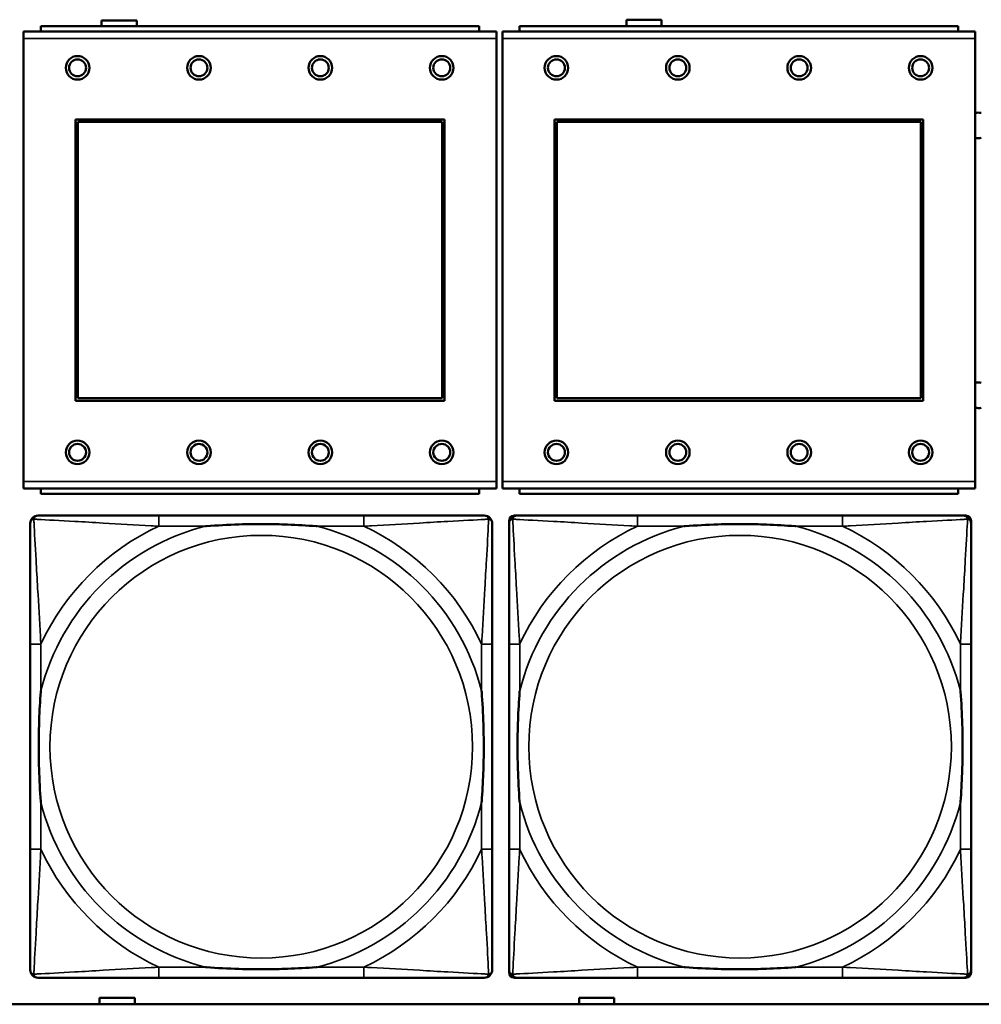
# Model space of a CAD drawing. Header units: inches. Extents: x -32 to 29.2, y -14.4 to 22.6.
# Tile 133 of 256: x -15 to -13.6, y -2.8 to -1.3. Entities that reach past the tile are written whole.
import ezdxf

# ---------------------------------------------------------------- set-up
doc = ezdxf.new("R2010")
doc.units = ezdxf.units.IN
doc.header["$MEASUREMENT"] = 0
doc.layers.add('Visible (ANSI)', color=7, linetype='Continuous', lineweight=50)
doc.layers.add('Visible Narrow (ANSI)', color=7, linetype='Continuous', lineweight=35)

msp = doc.modelspace()

# ---------------------------------------------------------------- linework, layer by layer
at = {"layer": 'Visible (ANSI)'}
for p, q in [((-14.8751, -1.3283), (-14.8751, -1.3196)), ((-14.8751, -1.3196), (-14.8231, -1.3196)), ((-14.8231, -1.3196), (-14.8231, -1.3283)), ((-14.0971, -1.3283), (-14.0971, -1.3186)), ((-14.0971, -1.3186), (-14.0451, -1.3186)), ((-14.0451, -1.3186), (-14.0451, -1.3283)), ((-14.2898, -1.3363), (-14.9908, -1.3363)), ((-14.9908, -1.3463), (-14.9908, -1.3363)), ((-14.3153, -1.3283), (-14.9653, -1.3283)), ((-14.9653, -1.3363), (-14.9653, -1.3283)), ((-14.3153, -1.3283), (-14.3153, -1.3363)), ((-14.2898, -1.3363), (-14.2898, -1.3463)), ((-13.5798, -1.3363), (-14.2808, -1.3363)), ((-14.2808, -1.3463), (-14.2808, -1.3363)), ((-13.6053, -1.3283), (-14.2553, -1.3283)), ((-14.2553, -1.3363), (-14.2553, -1.3283)), ((-13.6053, -1.3283), (-13.6053, -1.3363)), ((-13.5798, -1.3363), (-13.5798, -1.3463)), ((-14.9908, -1.3463), (-14.9908, -2.0033)), ((-14.2898, -2.0033), (-14.2898, -1.3463)), ((-14.2808, -1.3463), (-14.2808, -2.0033)), ((-13.5798, -2.0033), (-13.5798, -1.3463)), ((-14.9138, -1.8833), (-14.9138, -1.4663)), ((-14.9138, -1.4663), (-14.3668, -1.4663)), ((-14.9102, -1.4699), (-14.3704, -1.4699)), ((-14.9102, -1.8797), (-14.9102, -1.4699)), ((-14.3704, -1.4699), (-14.3704, -1.8797)), ((-14.3668, -1.4663), (-14.3668, -1.8833)), ((-14.2038, -1.8833), (-14.2038, -1.4663)), ((-14.2038, -1.4663), (-13.6568, -1.4663)), ((-14.2002, -1.4699), (-13.6604, -1.4699)), ((-14.2002, -1.8797), (-14.2002, -1.4699)), ((-13.6604, -1.4699), (-13.6604, -1.8797)), ((-13.6568, -1.4663), (-13.6568, -1.8833)), ((-14.3704, -1.8797), (-14.9102, -1.8797)), ((-13.6604, -1.8797), (-14.2002, -1.8797)), ((-14.3668, -1.8833), (-14.9138, -1.8833)), ((-13.6568, -1.8833), (-14.2038, -1.8833)), ((-14.9908, -2.0133), (-14.9908, -2.0033)), ((-14.9908, -2.0133), (-14.2898, -2.0133)), ((-14.9653, -2.0133), (-14.9653, -2.0213)), ((-14.3153, -2.0213), (-14.3153, -2.0133)), ((-14.2898, -2.0033), (-14.2898, -2.0133)), ((-14.2808, -2.0133), (-14.2808, -2.0033)), ((-14.2808, -2.0133), (-13.5798, -2.0133)), ((-14.2553, -2.0133), (-14.2553, -2.0213)), ((-13.6053, -2.0213), (-13.6053, -2.0133)), ((-13.5798, -2.0033), (-13.5798, -2.0133)), ((-14.3153, -2.0213), (-14.9653, -2.0213)), ((-13.6053, -2.0213), (-14.2553, -2.0213)), ((-14.4865, -2.0537), (-14.7904, -2.0537)), ((-14.2631, -2.0537), (-14.2592, -2.0537)), ((-13.7765, -2.0537), (-14.0804, -2.0537)), ((-13.5978, -2.0537), (-13.5938, -2.0537)), ((-14.271, -2.7308), (-14.271, -2.0615)), ((-13.586, -2.0615), (-13.586, -2.0655)), ((-14.981, -2.2442), (-14.981, -2.5482)), ((-14.296, -2.5482), (-14.296, -2.2442)), ((-14.271, -2.2442), (-14.271, -2.5482)), ((-13.586, -2.5482), (-13.586, -2.2442)), ((-13.586, -2.7269), (-13.586, -2.7308)), ((-14.7904, -2.7387), (-14.4865, -2.7387)), ((-13.5938, -2.7387), (-14.2631, -2.7387)), ((-14.0804, -2.7387), (-13.7765, -2.7387)), ((-14.8781, -2.778), (-14.8781, -2.7686)), ((-14.8781, -2.7686), (-14.8261, -2.7686)), ((-14.8261, -2.7686), (-14.8261, -2.778)), ((-14.1671, -2.778), (-14.1671, -2.7686)), ((-14.1671, -2.7686), (-14.1151, -2.7686)), ((-14.1151, -2.7686), (-14.1151, -2.778)), ((-5.0254, -2.778), (-27.8004, -2.778))]:
    msp.add_line(p, q, dxfattribs=at)
for centre, radius in [((-14.9108, -1.3899), 0.0175), ((-14.9108, -1.3899), 0.0125), ((-14.7308, -1.3899), 0.0175), ((-14.7308, -1.3899), 0.0125), ((-14.5508, -1.3899), 0.0175), ((-14.5508, -1.3899), 0.0125), ((-14.3708, -1.3899), 0.0175), ((-14.3708, -1.3899), 0.0125), ((-14.2008, -1.3899), 0.0175), ((-14.2008, -1.3899), 0.0125), ((-14.0208, -1.3899), 0.0175), ((-14.0208, -1.3899), 0.0125), ((-13.8408, -1.3899), 0.0175), ((-13.8408, -1.3899), 0.0125), ((-13.6608, -1.3899), 0.0175), ((-13.6608, -1.3899), 0.0125), ((-14.9108, -1.9599), 0.0175), ((-14.9108, -1.9599), 0.0125), ((-14.7308, -1.9599), 0.0175), ((-14.7308, -1.9599), 0.0125), ((-14.5508, -1.9599), 0.0175), ((-14.5508, -1.9599), 0.0125), ((-14.3708, -1.9599), 0.0175), ((-14.3708, -1.9599), 0.0125), ((-14.2008, -1.9599), 0.0175), ((-14.2008, -1.9599), 0.0125), ((-14.0208, -1.9599), 0.0175), ((-14.0208, -1.9599), 0.0125), ((-13.8408, -1.9599), 0.0175), ((-13.8408, -1.9599), 0.0125), ((-13.6608, -1.9599), 0.0175), ((-13.6608, -1.9599), 0.0125)]:
    msp.add_circle(centre, radius, dxfattribs=at)
for centre, radius, start, end in [((-13.5751, -1.4753), 0.019, 76.8578, 104.2596), ((-13.5751, -1.4753), 0.019, 255.7404, 283.1422), ((-13.5751, -1.8753), 0.019, 76.8578, 104.2596), ((-13.5751, -1.8753), 0.019, 255.7404, 283.1422), ((-14.9692, -2.0655), 0.0118, 90, 180), ((-14.3078, -2.0655), 0.0118, 0, 90), ((-14.2592, -2.0655), 0.0118, 90, 180), ((-14.2631, -2.0615), 0.00787, 90, 180), ((-13.5978, -2.0655), 0.0118, 0, 90), ((-13.5938, -2.0615), 0.00787, 0, 90), ((-14.9692, -2.7269), 0.0118, 180, 270), ((-14.3078, -2.7269), 0.0118, 270, 360), ((-14.2592, -2.7269), 0.0118, 180, 270), ((-13.5978, -2.7269), 0.0118, 270, 360), ((-14.2631, -2.7308), 0.00787, 180, 270), ((-13.5938, -2.7308), 0.00787, 270, 0)]:
    msp.add_arc(centre, radius, start, end, dxfattribs=at)
for points, knots in [([(-14.7904, -2.0537), (-14.794, -2.0537), (-14.7976, -2.0537), (-14.8012, -2.0537), (-14.8344, -2.0537), (-14.8681, -2.0537), (-14.899, -2.0537), (-14.9259, -2.0537), (-14.9515, -2.0537), (-14.9649, -2.0537), (-14.9665, -2.0537), (-14.9679, -2.0537), (-14.9692, -2.0537)], [0, 0, 0, 0, 0.0272471, 0.0272471, 0.0272471, 0.2790553, 0.2790553, 0.2790553, 0.4988354, 0.4988354, 0.4988354, 0.5252205, 0.5252205, 0.5252205, 0.5252205]), ([(-14.3078, -2.0537), (-14.3227, -2.0537), (-14.3643, -2.0537), (-14.4049, -2.0537), (-14.4314, -2.0537), (-14.4593, -2.0537), (-14.4865, -2.0537)], [-0.5252205, -0.5252205, -0.5252205, -0.5252205, -0.20743, -0.20743, -0.20743, 0, 0, 0, 0]), ([(-14.0804, -2.0537), (-14.084, -2.0537), (-14.0876, -2.0537), (-14.0912, -2.0537), (-14.1244, -2.0537), (-14.1581, -2.0537), (-14.189, -2.0537), (-14.2159, -2.0537), (-14.2415, -2.0537), (-14.2549, -2.0537), (-14.2565, -2.0537), (-14.2579, -2.0537), (-14.2592, -2.0537)], [0, 0, 0, 0, 0.0272471, 0.0272471, 0.0272471, 0.2790553, 0.2790553, 0.2790553, 0.4988354, 0.4988354, 0.4988354, 0.5252205, 0.5252205, 0.5252205, 0.5252205]), ([(-13.5978, -2.0537), (-13.6127, -2.0537), (-13.6543, -2.0537), (-13.6949, -2.0537), (-13.7214, -2.0537), (-13.7493, -2.0537), (-13.7765, -2.0537)], [-0.5252205, -0.5252205, -0.5252205, -0.5252205, -0.20743, -0.20743, -0.20743, 0, 0, 0, 0]), ([(-14.981, -2.0655), (-14.981, -2.0804), (-14.981, -2.122), (-14.981, -2.1626), (-14.981, -2.1891), (-14.981, -2.217), (-14.981, -2.2442)], [-0.5252205, -0.5252205, -0.5252205, -0.5252205, -0.20743, -0.20743, -0.20743, 0, 0, 0, 0]), ([(-14.7212, -2.0694), (-14.7208, -2.0694), (-14.7203, -2.0694), (-14.7038, -2.0681), (-14.6878, -2.0673), (-14.6648, -2.0665), (-14.6581, -2.0664), (-14.649, -2.0663), (-14.6465, -2.0663), (-14.6424, -2.0663), (-14.6408, -2.0662), (-14.6377, -2.0662), (-14.6361, -2.0662), (-14.6326, -2.0663), (-14.6305, -2.0663), (-14.6243, -2.0663), (-14.6202, -2.0664), (-14.6105, -2.0666), (-14.6049, -2.0668), (-14.5851, -2.0675), (-14.5711, -2.0683), (-14.5566, -2.0694), (-14.5562, -2.0694), (-14.5557, -2.0694)], [-0.416114, -0.416114, -0.416114, -0.416114, -0.4127691, -0.4127691, -0.2896446, -0.2896446, -0.2388934, -0.2388934, -0.2201881, -0.2201881, -0.2080204, -0.2080204, -0.196499, -0.196499, -0.1809939, -0.1809939, -0.149741, -0.149741, -0.1073162, -0.1073162, 0, 0, 0.0033356, 0.0033356, 0.0033356, 0.0033356]), ([(-14.296, -2.2442), (-14.296, -2.2407), (-14.296, -2.2371), (-14.296, -2.2335), (-14.296, -2.2003), (-14.296, -2.1666), (-14.296, -2.1357), (-14.296, -2.1088), (-14.296, -2.0832), (-14.296, -2.0698), (-14.296, -2.0682), (-14.296, -2.0667), (-14.296, -2.0655)], [0, 0, 0, 0, 0.0272471, 0.0272471, 0.0272471, 0.2790553, 0.2790553, 0.2790553, 0.4988354, 0.4988354, 0.4988354, 0.5252205, 0.5252205, 0.5252205, 0.5252205]), ([(-14.271, -2.0655), (-14.271, -2.0804), (-14.271, -2.122), (-14.271, -2.1626), (-14.271, -2.1891), (-14.271, -2.217), (-14.271, -2.2442)], [-0.5252205, -0.5252205, -0.5252205, -0.5252205, -0.20743, -0.20743, -0.20743, 0, 0, 0, 0]), ([(-14.0112, -2.0694), (-14.0108, -2.0694), (-14.0103, -2.0694), (-13.9938, -2.0681), (-13.9778, -2.0673), (-13.9548, -2.0665), (-13.9481, -2.0664), (-13.939, -2.0663), (-13.9365, -2.0663), (-13.9324, -2.0663), (-13.9308, -2.0662), (-13.9277, -2.0662), (-13.9261, -2.0662), (-13.9226, -2.0663), (-13.9205, -2.0663), (-13.9143, -2.0663), (-13.9102, -2.0664), (-13.9005, -2.0666), (-13.8949, -2.0668), (-13.8751, -2.0675), (-13.8611, -2.0683), (-13.8466, -2.0694), (-13.8462, -2.0694), (-13.8457, -2.0694)], [-0.416114, -0.416114, -0.416114, -0.416114, -0.4127691, -0.4127691, -0.2896446, -0.2896446, -0.2388934, -0.2388934, -0.2201881, -0.2201881, -0.2080204, -0.2080204, -0.196499, -0.196499, -0.1809939, -0.1809939, -0.149741, -0.149741, -0.1073162, -0.1073162, 0, 0, 0.0033356, 0.0033356, 0.0033356, 0.0033356]), ([(-13.586, -2.2442), (-13.586, -2.2407), (-13.586, -2.2371), (-13.586, -2.2335), (-13.586, -2.2003), (-13.586, -2.1666), (-13.586, -2.1357), (-13.586, -2.1088), (-13.586, -2.0832), (-13.586, -2.0698), (-13.586, -2.0682), (-13.586, -2.0667), (-13.586, -2.0655)], [0, 0, 0, 0, 0.0272471, 0.0272471, 0.0272471, 0.2790553, 0.2790553, 0.2790553, 0.4988354, 0.4988354, 0.4988354, 0.5252205, 0.5252205, 0.5252205, 0.5252205]), ([(-14.9652, -2.4789), (-14.9653, -2.4785), (-14.9653, -2.4781), (-14.9666, -2.4616), (-14.9674, -2.4455), (-14.9681, -2.4225), (-14.9683, -2.4158), (-14.9684, -2.4067), (-14.9684, -2.4042), (-14.9684, -2.4001), (-14.9684, -2.3985), (-14.9684, -2.3954), (-14.9684, -2.3939), (-14.9684, -2.3903), (-14.9684, -2.3882), (-14.9683, -2.3821), (-14.9683, -2.3779), (-14.9681, -2.3682), (-14.9679, -2.3626), (-14.9672, -2.3428), (-14.9664, -2.3288), (-14.9653, -2.3143), (-14.9653, -2.3139), (-14.9652, -2.3134)], [-0.416114, -0.416114, -0.416114, -0.416114, -0.4127691, -0.4127691, -0.2896446, -0.2896446, -0.2388934, -0.2388934, -0.2201881, -0.2201881, -0.2080204, -0.2080204, -0.196499, -0.196499, -0.1809939, -0.1809939, -0.149741, -0.149741, -0.1073162, -0.1073162, 0, 0, 0.0033356, 0.0033356, 0.0033356, 0.0033356]), ([(-14.3117, -2.3134), (-14.3117, -2.3139), (-14.3116, -2.3143), (-14.3104, -2.3308), (-14.3095, -2.3469), (-14.3088, -2.3698), (-14.3087, -2.3765), (-14.3086, -2.3857), (-14.3086, -2.3882), (-14.3085, -2.3923), (-14.3085, -2.3939), (-14.3085, -2.397), (-14.3085, -2.3985), (-14.3085, -2.4021), (-14.3086, -2.4041), (-14.3086, -2.4103), (-14.3087, -2.4144), (-14.3089, -2.4242), (-14.309, -2.4298), (-14.3098, -2.4495), (-14.3105, -2.4636), (-14.3116, -2.4781), (-14.3117, -2.4785), (-14.3117, -2.4789)], [-0.416114, -0.416114, -0.416114, -0.416114, -0.4127691, -0.4127691, -0.2896446, -0.2896446, -0.2388934, -0.2388934, -0.2201881, -0.2201881, -0.2080204, -0.2080204, -0.196499, -0.196499, -0.1809939, -0.1809939, -0.149741, -0.149741, -0.1073162, -0.1073162, 0, 0, 0.0033356, 0.0033356, 0.0033356, 0.0033356]), ([(-14.2552, -2.4789), (-14.2553, -2.4785), (-14.2553, -2.4781), (-14.2566, -2.4616), (-14.2574, -2.4455), (-14.2581, -2.4225), (-14.2583, -2.4158), (-14.2584, -2.4067), (-14.2584, -2.4042), (-14.2584, -2.4001), (-14.2584, -2.3985), (-14.2584, -2.3954), (-14.2584, -2.3939), (-14.2584, -2.3903), (-14.2584, -2.3882), (-14.2583, -2.3821), (-14.2583, -2.3779), (-14.2581, -2.3682), (-14.2579, -2.3626), (-14.2572, -2.3428), (-14.2564, -2.3288), (-14.2553, -2.3143), (-14.2553, -2.3139), (-14.2552, -2.3134)], [-0.416114, -0.416114, -0.416114, -0.416114, -0.4127691, -0.4127691, -0.2896446, -0.2896446, -0.2388934, -0.2388934, -0.2201881, -0.2201881, -0.2080204, -0.2080204, -0.196499, -0.196499, -0.1809939, -0.1809939, -0.149741, -0.149741, -0.1073162, -0.1073162, 0, 0, 0.0033356, 0.0033356, 0.0033356, 0.0033356]), ([(-13.6017, -2.3134), (-13.6017, -2.3139), (-13.6016, -2.3143), (-13.6004, -2.3308), (-13.5995, -2.3469), (-13.5988, -2.3698), (-13.5987, -2.3765), (-13.5986, -2.3857), (-13.5986, -2.3882), (-13.5985, -2.3923), (-13.5985, -2.3939), (-13.5985, -2.397), (-13.5985, -2.3985), (-13.5985, -2.4021), (-13.5986, -2.4041), (-13.5986, -2.4103), (-13.5987, -2.4144), (-13.5989, -2.4242), (-13.599, -2.4298), (-13.5998, -2.4495), (-13.6005, -2.4636), (-13.6016, -2.4781), (-13.6017, -2.4785), (-13.6017, -2.4789)], [-0.416114, -0.416114, -0.416114, -0.416114, -0.4127691, -0.4127691, -0.2896446, -0.2896446, -0.2388934, -0.2388934, -0.2201881, -0.2201881, -0.2080204, -0.2080204, -0.196499, -0.196499, -0.1809939, -0.1809939, -0.149741, -0.149741, -0.1073162, -0.1073162, 0, 0, 0.0033356, 0.0033356, 0.0033356, 0.0033356]), ([(-14.981, -2.5482), (-14.981, -2.5754), (-14.981, -2.6032), (-14.981, -2.6298), (-14.981, -2.6704), (-14.981, -2.712), (-14.981, -2.7269)], [3.9382945, 3.9382945, 3.9382945, 3.9382945, 4.1457245, 4.1457245, 4.1457245, 4.463515, 4.463515, 4.463515, 4.463515]), ([(-14.296, -2.7269), (-14.296, -2.712), (-14.296, -2.6704), (-14.296, -2.6298), (-14.296, -2.6032), (-14.296, -2.5754), (-14.296, -2.5482)], [-0.5252205, -0.5252205, -0.5252205, -0.5252205, -0.20743, -0.20743, -0.20743, 0, 0, 0, 0]), ([(-14.271, -2.5482), (-14.271, -2.5754), (-14.271, -2.6032), (-14.271, -2.6298), (-14.271, -2.6704), (-14.271, -2.712), (-14.271, -2.7269)], [3.9382945, 3.9382945, 3.9382945, 3.9382945, 4.1457245, 4.1457245, 4.1457245, 4.463515, 4.463515, 4.463515, 4.463515]), ([(-13.586, -2.7269), (-13.586, -2.712), (-13.586, -2.6704), (-13.586, -2.6298), (-13.586, -2.6032), (-13.586, -2.5754), (-13.586, -2.5482)], [-0.5252205, -0.5252205, -0.5252205, -0.5252205, -0.20743, -0.20743, -0.20743, 0, 0, 0, 0]), ([(-14.5557, -2.723), (-14.5562, -2.723), (-14.5566, -2.723), (-14.5711, -2.7241), (-14.5851, -2.7249), (-14.6049, -2.7256), (-14.6105, -2.7258), (-14.6202, -2.726), (-14.6243, -2.7261), (-14.6305, -2.7261), (-14.6326, -2.7261), (-14.6361, -2.7261), (-14.6377, -2.7261), (-14.6408, -2.7261), (-14.6424, -2.7261), (-14.6465, -2.7261), (-14.649, -2.7261), (-14.6581, -2.726), (-14.6648, -2.7258), (-14.6878, -2.7251), (-14.7038, -2.7243), (-14.7203, -2.723), (-14.7208, -2.723), (-14.7212, -2.723)], [-0.4149464, -0.4149464, -0.4149464, -0.4149464, -0.41162, -0.41162, -0.3046026, -0.3046026, -0.2622958, -0.2622958, -0.23113, -0.23113, -0.215668, -0.215668, -0.2041787, -0.2041787, -0.1920448, -0.1920448, -0.1733916, -0.1733916, -0.1227817, -0.1227817, 0, 0, 0.0033356, 0.0033356, 0.0033356, 0.0033356]), ([(-13.8457, -2.723), (-13.8462, -2.723), (-13.8466, -2.723), (-13.8611, -2.7241), (-13.8751, -2.7249), (-13.8949, -2.7256), (-13.9005, -2.7258), (-13.9102, -2.726), (-13.9143, -2.7261), (-13.9205, -2.7261), (-13.9226, -2.7261), (-13.9261, -2.7261), (-13.9277, -2.7261), (-13.9308, -2.7261), (-13.9324, -2.7261), (-13.9365, -2.7261), (-13.939, -2.7261), (-13.9481, -2.726), (-13.9548, -2.7258), (-13.9778, -2.7251), (-13.9938, -2.7243), (-14.0103, -2.723), (-14.0108, -2.723), (-14.0112, -2.723)], [-0.4149464, -0.4149464, -0.4149464, -0.4149464, -0.41162, -0.41162, -0.3046026, -0.3046026, -0.2622958, -0.2622958, -0.23113, -0.23113, -0.215668, -0.215668, -0.2041787, -0.2041787, -0.1920448, -0.1920448, -0.1733916, -0.1733916, -0.1227817, -0.1227817, 0, 0, 0.0033356, 0.0033356, 0.0033356, 0.0033356]), ([(-14.9692, -2.7387), (-14.9543, -2.7387), (-14.9127, -2.7387), (-14.872, -2.7387), (-14.8455, -2.7387), (-14.8177, -2.7387), (-14.7904, -2.7387)], [-0.5252205, -0.5252205, -0.5252205, -0.5252205, -0.20743, -0.20743, -0.20743, 0, 0, 0, 0]), ([(-14.4865, -2.7387), (-14.4593, -2.7387), (-14.4314, -2.7387), (-14.4049, -2.7387), (-14.3643, -2.7387), (-14.3227, -2.7387), (-14.3078, -2.7387)], [3.9382945, 3.9382945, 3.9382945, 3.9382945, 4.1457245, 4.1457245, 4.1457245, 4.463515, 4.463515, 4.463515, 4.463515]), ([(-14.2592, -2.7387), (-14.2443, -2.7387), (-14.2027, -2.7387), (-14.162, -2.7387), (-14.1355, -2.7387), (-14.1077, -2.7387), (-14.0804, -2.7387)], [-0.5252205, -0.5252205, -0.5252205, -0.5252205, -0.20743, -0.20743, -0.20743, 0, 0, 0, 0]), ([(-13.7765, -2.7387), (-13.7493, -2.7387), (-13.7214, -2.7387), (-13.6949, -2.7387), (-13.6543, -2.7387), (-13.6127, -2.7387), (-13.5978, -2.7387)], [3.9382945, 3.9382945, 3.9382945, 3.9382945, 4.1457245, 4.1457245, 4.1457245, 4.463515, 4.463515, 4.463515, 4.463515])]:
    msp.add_open_spline(points, degree=3, knots=knots, dxfattribs=at)
at = {"layer": 'Visible Narrow (ANSI)'}
for p, q in [((-14.9908, -1.3463), (-14.2898, -1.3463)), ((-14.2808, -1.3463), (-13.5798, -1.3463)), ((-14.2898, -2.0033), (-14.9908, -2.0033)), ((-13.5798, -2.0033), (-14.2808, -2.0033)), ((-14.7904, -2.0537), (-14.7904, -2.0694)), ((-14.4865, -2.0537), (-14.4865, -2.0694)), ((-14.0804, -2.0537), (-14.0804, -2.0694)), ((-13.7765, -2.0537), (-13.7765, -2.0694)), ((-14.7904, -2.0694), (-14.7212, -2.0694)), ((-14.5557, -2.0694), (-14.4865, -2.0694)), ((-14.0804, -2.0694), (-14.0112, -2.0694)), ((-13.8457, -2.0694), (-13.7765, -2.0694)), ((-14.9652, -2.2442), (-14.981, -2.2442)), ((-14.9652, -2.3134), (-14.9652, -2.2442)), ((-14.296, -2.2442), (-14.3117, -2.2442)), ((-14.3117, -2.2442), (-14.3117, -2.3134)), ((-14.2552, -2.2442), (-14.271, -2.2442)), ((-14.2552, -2.3134), (-14.2552, -2.2442)), ((-13.586, -2.2442), (-13.6017, -2.2442)), ((-13.6017, -2.2442), (-13.6017, -2.3134)), ((-14.9652, -2.5482), (-14.9652, -2.4789)), ((-14.3117, -2.4789), (-14.3117, -2.5482)), ((-14.2552, -2.5482), (-14.2552, -2.4789)), ((-13.6017, -2.4789), (-13.6017, -2.5482)), ((-14.9652, -2.5482), (-14.981, -2.5482)), ((-14.296, -2.5482), (-14.3117, -2.5482)), ((-14.2552, -2.5482), (-14.271, -2.5482)), ((-13.586, -2.5482), (-13.6017, -2.5482)), ((-14.7904, -2.723), (-14.7904, -2.7387)), ((-14.7212, -2.723), (-14.7904, -2.723)), ((-14.4865, -2.723), (-14.5557, -2.723)), ((-14.4865, -2.723), (-14.4865, -2.7387)), ((-14.0804, -2.723), (-14.0804, -2.7387)), ((-14.0112, -2.723), (-14.0804, -2.723)), ((-13.7765, -2.723), (-13.8457, -2.723)), ((-13.7765, -2.723), (-13.7765, -2.7387))]:
    msp.add_line(p, q, dxfattribs=at)
for centre in [(-14.6385, -2.3962), (-13.9285, -2.3962)]:
    msp.add_circle(centre, 0.3133, dxfattribs=at)
for centre, radius, start, end in [((-14.6385, -2.3962), 0.3371, 104.2103, 165.7897), ((-14.6385, -2.3962), 0.3604, 114.9407, 155.0593), ((-14.6385, -2.3962), 0.3371, 14.2103, 75.7897), ((-14.6385, -2.3962), 0.3604, 24.9407, 65.0593), ((-13.9285, -2.3962), 0.3371, 104.2103, 165.7897), ((-13.9285, -2.3962), 0.3604, 114.9407, 155.0593), ((-13.9285, -2.3962), 0.3371, 14.2103, 75.7897), ((-13.9285, -2.3962), 0.3604, 24.9407, 65.0593), ((-14.6385, -2.3962), 0.3371, 194.2103, 255.7897), ((-14.6385, -2.3962), 0.3371, 284.2103, 345.7897), ((-13.9285, -2.3962), 0.3371, 194.2103, 255.7897), ((-13.9285, -2.3962), 0.3371, 284.2103, 345.7897), ((-14.6385, -2.3962), 0.3604, 204.9407, 245.0593), ((-14.6385, -2.3962), 0.3604, 294.9407, 335.0593), ((-13.9285, -2.3962), 0.3604, 204.9407, 245.0593), ((-13.9285, -2.3962), 0.3604, 294.9407, 335.0593)]:
    msp.add_arc(centre, radius, start, end, dxfattribs=at)
for points, knots in [([(-14.9757, -2.059), (-14.9755, -2.0584), (-14.9753, -2.0578), (-14.9748, -2.0568), (-14.9744, -2.0563), (-14.9738, -2.0556), (-14.9736, -2.0553), (-14.9732, -2.055), (-14.973, -2.0549), (-14.9727, -2.0546), (-14.9724, -2.0545), (-14.9718, -2.0542), (-14.9713, -2.054), (-14.9703, -2.0537), (-14.9698, -2.0537), (-14.9692, -2.0537)], [-0.00012419, -0.00012419, -0.00012419, -0.00012419, 0.00449537, 0.00449537, 0.00977487, 0.00977487, 0.01307456, 0.01307456, 0.0147244, 0.0147244, 0.01736415, 0.01736415, 0.02158775, 0.02158775, 0.02627331, 0.02627331, 0.02627331, 0.02627331]), ([(-14.3078, -2.0537), (-14.3072, -2.0537), (-14.3066, -2.0537), (-14.3056, -2.054), (-14.3052, -2.0542), (-14.3045, -2.0545), (-14.3043, -2.0546), (-14.3039, -2.0549), (-14.3038, -2.055), (-14.3034, -2.0553), (-14.3031, -2.0556), (-14.3025, -2.0563), (-14.3022, -2.0568), (-14.3016, -2.0578), (-14.3014, -2.0584), (-14.3012, -2.059)], [-0.02627331, -0.02627331, -0.02627331, -0.02627331, -0.02158775, -0.02158775, -0.01736415, -0.01736415, -0.0147244, -0.0147244, -0.01307456, -0.01307456, -0.00977487, -0.00977487, -0.00449537, -0.00449537, 0.00012419, 0.00012419, 0.00012419, 0.00012419]), ([(-14.2657, -2.059), (-14.2655, -2.0584), (-14.2653, -2.0578), (-14.2648, -2.0568), (-14.2644, -2.0563), (-14.2638, -2.0556), (-14.2636, -2.0553), (-14.2632, -2.055), (-14.263, -2.0549), (-14.2627, -2.0546), (-14.2624, -2.0545), (-14.2618, -2.0542), (-14.2613, -2.054), (-14.2603, -2.0537), (-14.2598, -2.0537), (-14.2592, -2.0537)], [-0.00012419, -0.00012419, -0.00012419, -0.00012419, 0.00449537, 0.00449537, 0.00977487, 0.00977487, 0.01307456, 0.01307456, 0.0147244, 0.0147244, 0.01736415, 0.01736415, 0.02158775, 0.02158775, 0.02627331, 0.02627331, 0.02627331, 0.02627331]), ([(-13.5978, -2.0537), (-13.5972, -2.0537), (-13.5966, -2.0537), (-13.5956, -2.054), (-13.5952, -2.0542), (-13.5945, -2.0545), (-13.5943, -2.0546), (-13.5939, -2.0549), (-13.5938, -2.055), (-13.5934, -2.0553), (-13.5931, -2.0556), (-13.5925, -2.0563), (-13.5922, -2.0568), (-13.5916, -2.0578), (-13.5914, -2.0584), (-13.5912, -2.059)], [-0.02627331, -0.02627331, -0.02627331, -0.02627331, -0.02158775, -0.02158775, -0.01736415, -0.01736415, -0.0147244, -0.0147244, -0.01307456, -0.01307456, -0.00977487, -0.00977487, -0.00449537, -0.00449537, 0.00012419, 0.00012419, 0.00012419, 0.00012419]), ([(-14.981, -2.0655), (-14.981, -2.0649), (-14.9809, -2.0643), (-14.9807, -2.0633), (-14.9805, -2.0629), (-14.9802, -2.0622), (-14.98, -2.062), (-14.9798, -2.0616), (-14.9797, -2.0615), (-14.9793, -2.0611), (-14.9791, -2.0608), (-14.9784, -2.0602), (-14.9779, -2.0599), (-14.9768, -2.0593), (-14.9763, -2.0591), (-14.9757, -2.059)], [-0.02627331, -0.02627331, -0.02627331, -0.02627331, -0.02158775, -0.02158775, -0.01736415, -0.01736415, -0.0147244, -0.0147244, -0.01307456, -0.01307456, -0.00977487, -0.00977487, -0.00449537, -0.00449537, 0.00012419, 0.00012419, 0.00012419, 0.00012419]), ([(-14.9652, -2.2442), (-14.9654, -2.2405), (-14.9657, -2.2367), (-14.9672, -2.2094), (-14.9686, -2.1852), (-14.9708, -2.1473), (-14.9716, -2.1333), (-14.9736, -2.098), (-14.9747, -2.0779), (-14.9755, -2.0625), (-14.9756, -2.0607), (-14.9757, -2.059)], [0, 0, 0, 0, 0.0278591, 0.0278591, 0.201273, 0.201273, 0.3066357, 0.3066357, 0.475216, 0.475216, 0.5007189, 0.5007189, 0.5007189, 0.5007189]), ([(-14.9757, -2.059), (-14.974, -2.059), (-14.9722, -2.0591), (-14.9567, -2.06), (-14.9366, -2.061), (-14.9014, -2.063), (-14.8873, -2.0638), (-14.8495, -2.0661), (-14.8253, -2.0675), (-14.798, -2.069), (-14.7942, -2.0692), (-14.7904, -2.0694)], [-0.5007189, -0.5007189, -0.5007189, -0.5007189, -0.475216, -0.475216, -0.3066357, -0.3066357, -0.201273, -0.201273, -0.0278591, -0.0278591, 0, 0, 0, 0]), ([(-14.4865, -2.0694), (-14.4828, -2.0692), (-14.479, -2.069), (-14.4516, -2.0675), (-14.4275, -2.0661), (-14.3896, -2.0638), (-14.3756, -2.063), (-14.3403, -2.061), (-14.3202, -2.06), (-14.3048, -2.0591), (-14.3029, -2.059), (-14.3012, -2.059)], [0, 0, 0, 0, 0.0278591, 0.0278591, 0.201273, 0.201273, 0.3066357, 0.3066357, 0.475216, 0.475216, 0.5007189, 0.5007189, 0.5007189, 0.5007189]), ([(-14.3012, -2.059), (-14.3013, -2.0607), (-14.3014, -2.0625), (-14.3022, -2.0779), (-14.3033, -2.098), (-14.3053, -2.1333), (-14.3061, -2.1473), (-14.3083, -2.1852), (-14.3098, -2.2094), (-14.3113, -2.2367), (-14.3115, -2.2405), (-14.3117, -2.2442)], [-0.5007189, -0.5007189, -0.5007189, -0.5007189, -0.475216, -0.475216, -0.3066357, -0.3066357, -0.201273, -0.201273, -0.0278591, -0.0278591, 0, 0, 0, 0]), ([(-14.3012, -2.059), (-14.3007, -2.0591), (-14.3001, -2.0593), (-14.2991, -2.0599), (-14.2986, -2.0602), (-14.2979, -2.0608), (-14.2976, -2.0611), (-14.2973, -2.0615), (-14.2972, -2.0616), (-14.2969, -2.062), (-14.2968, -2.0622), (-14.2964, -2.0629), (-14.2963, -2.0633), (-14.296, -2.0643), (-14.296, -2.0649), (-14.296, -2.0655)], [-0.00012419, -0.00012419, -0.00012419, -0.00012419, 0.00449537, 0.00449537, 0.00977487, 0.00977487, 0.01307456, 0.01307456, 0.0147244, 0.0147244, 0.01736415, 0.01736415, 0.02158775, 0.02158775, 0.02627331, 0.02627331, 0.02627331, 0.02627331]), ([(-14.271, -2.0655), (-14.271, -2.0649), (-14.2709, -2.0643), (-14.2707, -2.0633), (-14.2705, -2.0629), (-14.2702, -2.0622), (-14.27, -2.062), (-14.2698, -2.0616), (-14.2697, -2.0615), (-14.2693, -2.0611), (-14.2691, -2.0608), (-14.2684, -2.0602), (-14.2679, -2.0599), (-14.2668, -2.0593), (-14.2663, -2.0591), (-14.2657, -2.059)], [-0.02627331, -0.02627331, -0.02627331, -0.02627331, -0.02158775, -0.02158775, -0.01736415, -0.01736415, -0.0147244, -0.0147244, -0.01307456, -0.01307456, -0.00977487, -0.00977487, -0.00449537, -0.00449537, 0.00012419, 0.00012419, 0.00012419, 0.00012419]), ([(-14.2552, -2.2442), (-14.2554, -2.2405), (-14.2557, -2.2367), (-14.2572, -2.2094), (-14.2586, -2.1852), (-14.2608, -2.1473), (-14.2616, -2.1333), (-14.2636, -2.098), (-14.2647, -2.0779), (-14.2655, -2.0625), (-14.2656, -2.0607), (-14.2657, -2.059)], [0, 0, 0, 0, 0.0278591, 0.0278591, 0.201273, 0.201273, 0.3066357, 0.3066357, 0.475216, 0.475216, 0.5007189, 0.5007189, 0.5007189, 0.5007189]), ([(-14.2657, -2.059), (-14.264, -2.059), (-14.2622, -2.0591), (-14.2467, -2.06), (-14.2266, -2.061), (-14.1914, -2.063), (-14.1773, -2.0638), (-14.1395, -2.0661), (-14.1153, -2.0675), (-14.088, -2.069), (-14.0842, -2.0692), (-14.0804, -2.0694)], [-0.5007189, -0.5007189, -0.5007189, -0.5007189, -0.475216, -0.475216, -0.3066357, -0.3066357, -0.201273, -0.201273, -0.0278591, -0.0278591, 0, 0, 0, 0]), ([(-13.7765, -2.0694), (-13.7728, -2.0692), (-13.769, -2.069), (-13.7416, -2.0675), (-13.7175, -2.0661), (-13.6796, -2.0638), (-13.6656, -2.063), (-13.6303, -2.061), (-13.6102, -2.06), (-13.5948, -2.0591), (-13.5929, -2.059), (-13.5912, -2.059)], [0, 0, 0, 0, 0.0278591, 0.0278591, 0.201273, 0.201273, 0.3066357, 0.3066357, 0.475216, 0.475216, 0.5007189, 0.5007189, 0.5007189, 0.5007189]), ([(-13.5912, -2.059), (-13.5913, -2.0607), (-13.5914, -2.0625), (-13.5922, -2.0779), (-13.5933, -2.098), (-13.5953, -2.1333), (-13.5961, -2.1473), (-13.5983, -2.1852), (-13.5998, -2.2094), (-13.6013, -2.2367), (-13.6015, -2.2405), (-13.6017, -2.2442)], [-0.5007189, -0.5007189, -0.5007189, -0.5007189, -0.475216, -0.475216, -0.3066357, -0.3066357, -0.201273, -0.201273, -0.0278591, -0.0278591, 0, 0, 0, 0]), ([(-13.5912, -2.059), (-13.5907, -2.0591), (-13.5901, -2.0593), (-13.5891, -2.0599), (-13.5886, -2.0602), (-13.5879, -2.0608), (-13.5876, -2.0611), (-13.5873, -2.0615), (-13.5872, -2.0616), (-13.5869, -2.062), (-13.5868, -2.0622), (-13.5864, -2.0629), (-13.5863, -2.0633), (-13.586, -2.0643), (-13.586, -2.0649), (-13.586, -2.0655)], [-0.00012419, -0.00012419, -0.00012419, -0.00012419, 0.00449537, 0.00449537, 0.00977487, 0.00977487, 0.01307456, 0.01307456, 0.0147244, 0.0147244, 0.01736415, 0.01736415, 0.02158775, 0.02158775, 0.02627331, 0.02627331, 0.02627331, 0.02627331]), ([(-14.9757, -2.7334), (-14.9756, -2.7317), (-14.9755, -2.7299), (-14.9747, -2.7145), (-14.9736, -2.6943), (-14.9716, -2.6591), (-14.9708, -2.6451), (-14.9686, -2.6072), (-14.9672, -2.583), (-14.9657, -2.5557), (-14.9654, -2.5519), (-14.9652, -2.5482)], [-4.4390134, -4.4390134, -4.4390134, -4.4390134, -4.4135105, -4.4135105, -4.2449302, -4.2449302, -4.1395675, -4.1395675, -3.9661536, -3.9661536, -3.9382945, -3.9382945, -3.9382945, -3.9382945]), ([(-14.3117, -2.5482), (-14.3115, -2.5519), (-14.3113, -2.5557), (-14.3098, -2.583), (-14.3083, -2.6072), (-14.3061, -2.6451), (-14.3053, -2.6591), (-14.3033, -2.6943), (-14.3022, -2.7145), (-14.3014, -2.7299), (-14.3013, -2.7317), (-14.3012, -2.7334)], [0, 0, 0, 0, 0.0278591, 0.0278591, 0.201273, 0.201273, 0.3066357, 0.3066357, 0.475216, 0.475216, 0.5007189, 0.5007189, 0.5007189, 0.5007189]), ([(-14.2657, -2.7334), (-14.2656, -2.7317), (-14.2655, -2.7299), (-14.2647, -2.7145), (-14.2636, -2.6943), (-14.2616, -2.6591), (-14.2608, -2.6451), (-14.2586, -2.6072), (-14.2572, -2.583), (-14.2557, -2.5557), (-14.2554, -2.5519), (-14.2552, -2.5482)], [-4.4390134, -4.4390134, -4.4390134, -4.4390134, -4.4135105, -4.4135105, -4.2449302, -4.2449302, -4.1395675, -4.1395675, -3.9661536, -3.9661536, -3.9382945, -3.9382945, -3.9382945, -3.9382945]), ([(-13.6017, -2.5482), (-13.6015, -2.5519), (-13.6013, -2.5557), (-13.5998, -2.583), (-13.5983, -2.6072), (-13.5961, -2.6451), (-13.5953, -2.6591), (-13.5933, -2.6943), (-13.5922, -2.7145), (-13.5914, -2.7299), (-13.5913, -2.7317), (-13.5912, -2.7334)], [0, 0, 0, 0, 0.0278591, 0.0278591, 0.201273, 0.201273, 0.3066357, 0.3066357, 0.475216, 0.475216, 0.5007189, 0.5007189, 0.5007189, 0.5007189]), ([(-14.9757, -2.7334), (-14.9763, -2.7332), (-14.9768, -2.733), (-14.9779, -2.7325), (-14.9784, -2.7322), (-14.9791, -2.7316), (-14.9793, -2.7313), (-14.9797, -2.7309), (-14.9798, -2.7308), (-14.98, -2.7304), (-14.9802, -2.7301), (-14.9805, -2.7295), (-14.9807, -2.7291), (-14.9809, -2.7281), (-14.981, -2.7275), (-14.981, -2.7269)], [-0.00012419, -0.00012419, -0.00012419, -0.00012419, 0.00449537, 0.00449537, 0.00977487, 0.00977487, 0.01307456, 0.01307456, 0.0147244, 0.0147244, 0.01736415, 0.01736415, 0.02158775, 0.02158775, 0.02627331, 0.02627331, 0.02627331, 0.02627331]), ([(-14.7904, -2.723), (-14.7942, -2.7232), (-14.798, -2.7234), (-14.8253, -2.7249), (-14.8495, -2.7263), (-14.8873, -2.7285), (-14.9014, -2.7293), (-14.9366, -2.7313), (-14.9567, -2.7324), (-14.9722, -2.7332), (-14.974, -2.7333), (-14.9757, -2.7334)], [0, 0, 0, 0, 0.0278591, 0.0278591, 0.201273, 0.201273, 0.3066357, 0.3066357, 0.475216, 0.475216, 0.5007189, 0.5007189, 0.5007189, 0.5007189]), ([(-14.3012, -2.7334), (-14.3029, -2.7333), (-14.3048, -2.7332), (-14.3202, -2.7324), (-14.3403, -2.7313), (-14.3756, -2.7293), (-14.3896, -2.7285), (-14.4275, -2.7263), (-14.4516, -2.7249), (-14.479, -2.7234), (-14.4828, -2.7232), (-14.4865, -2.723)], [-4.4390134, -4.4390134, -4.4390134, -4.4390134, -4.4135105, -4.4135105, -4.2449302, -4.2449302, -4.1395675, -4.1395675, -3.9661536, -3.9661536, -3.9382945, -3.9382945, -3.9382945, -3.9382945]), ([(-14.296, -2.7269), (-14.296, -2.7275), (-14.296, -2.7281), (-14.2963, -2.7291), (-14.2964, -2.7295), (-14.2968, -2.7301), (-14.2969, -2.7304), (-14.2972, -2.7308), (-14.2973, -2.7309), (-14.2976, -2.7313), (-14.2979, -2.7316), (-14.2986, -2.7322), (-14.2991, -2.7325), (-14.3001, -2.733), (-14.3007, -2.7332), (-14.3012, -2.7334)], [-0.02627331, -0.02627331, -0.02627331, -0.02627331, -0.02158775, -0.02158775, -0.01736415, -0.01736415, -0.0147244, -0.0147244, -0.01307456, -0.01307456, -0.00977487, -0.00977487, -0.00449537, -0.00449537, 0.00012419, 0.00012419, 0.00012419, 0.00012419]), ([(-14.2657, -2.7334), (-14.2663, -2.7332), (-14.2668, -2.733), (-14.2679, -2.7325), (-14.2684, -2.7322), (-14.2691, -2.7316), (-14.2693, -2.7313), (-14.2697, -2.7309), (-14.2698, -2.7308), (-14.27, -2.7304), (-14.2702, -2.7301), (-14.2705, -2.7295), (-14.2707, -2.7291), (-14.2709, -2.7281), (-14.271, -2.7275), (-14.271, -2.7269)], [-0.00012419, -0.00012419, -0.00012419, -0.00012419, 0.00449537, 0.00449537, 0.00977487, 0.00977487, 0.01307456, 0.01307456, 0.0147244, 0.0147244, 0.01736415, 0.01736415, 0.02158775, 0.02158775, 0.02627331, 0.02627331, 0.02627331, 0.02627331]), ([(-14.0804, -2.723), (-14.0842, -2.7232), (-14.088, -2.7234), (-14.1153, -2.7249), (-14.1395, -2.7263), (-14.1773, -2.7285), (-14.1914, -2.7293), (-14.2266, -2.7313), (-14.2467, -2.7324), (-14.2622, -2.7332), (-14.264, -2.7333), (-14.2657, -2.7334)], [0, 0, 0, 0, 0.0278591, 0.0278591, 0.201273, 0.201273, 0.3066357, 0.3066357, 0.475216, 0.475216, 0.5007189, 0.5007189, 0.5007189, 0.5007189]), ([(-13.5912, -2.7334), (-13.5929, -2.7333), (-13.5948, -2.7332), (-13.6102, -2.7324), (-13.6303, -2.7313), (-13.6656, -2.7293), (-13.6796, -2.7285), (-13.7175, -2.7263), (-13.7416, -2.7249), (-13.769, -2.7234), (-13.7728, -2.7232), (-13.7765, -2.723)], [-4.4390134, -4.4390134, -4.4390134, -4.4390134, -4.4135105, -4.4135105, -4.2449302, -4.2449302, -4.1395675, -4.1395675, -3.9661536, -3.9661536, -3.9382945, -3.9382945, -3.9382945, -3.9382945]), ([(-13.586, -2.7269), (-13.586, -2.7275), (-13.586, -2.7281), (-13.5863, -2.7291), (-13.5864, -2.7295), (-13.5868, -2.7301), (-13.5869, -2.7304), (-13.5872, -2.7308), (-13.5873, -2.7309), (-13.5876, -2.7313), (-13.5879, -2.7316), (-13.5886, -2.7322), (-13.5891, -2.7325), (-13.5901, -2.733), (-13.5907, -2.7332), (-13.5912, -2.7334)], [-0.02627331, -0.02627331, -0.02627331, -0.02627331, -0.02158775, -0.02158775, -0.01736415, -0.01736415, -0.0147244, -0.0147244, -0.01307456, -0.01307456, -0.00977487, -0.00977487, -0.00449537, -0.00449537, 0.00012419, 0.00012419, 0.00012419, 0.00012419]), ([(-14.9692, -2.7387), (-14.9698, -2.7387), (-14.9703, -2.7386), (-14.9713, -2.7384), (-14.9718, -2.7382), (-14.9724, -2.7379), (-14.9727, -2.7378), (-14.973, -2.7375), (-14.9732, -2.7374), (-14.9736, -2.737), (-14.9738, -2.7368), (-14.9744, -2.7361), (-14.9748, -2.7356), (-14.9753, -2.7345), (-14.9755, -2.734), (-14.9757, -2.7334)], [-0.02627331, -0.02627331, -0.02627331, -0.02627331, -0.02158775, -0.02158775, -0.01736415, -0.01736415, -0.0147244, -0.0147244, -0.01307456, -0.01307456, -0.00977487, -0.00977487, -0.00449537, -0.00449537, 0.00012419, 0.00012419, 0.00012419, 0.00012419]), ([(-14.3012, -2.7334), (-14.3014, -2.734), (-14.3016, -2.7345), (-14.3022, -2.7356), (-14.3025, -2.7361), (-14.3031, -2.7368), (-14.3034, -2.737), (-14.3038, -2.7374), (-14.3039, -2.7375), (-14.3043, -2.7378), (-14.3045, -2.7379), (-14.3052, -2.7382), (-14.3056, -2.7384), (-14.3066, -2.7386), (-14.3072, -2.7387), (-14.3078, -2.7387)], [-0.00012419, -0.00012419, -0.00012419, -0.00012419, 0.00449537, 0.00449537, 0.00977487, 0.00977487, 0.01307456, 0.01307456, 0.0147244, 0.0147244, 0.01736415, 0.01736415, 0.02158775, 0.02158775, 0.02627331, 0.02627331, 0.02627331, 0.02627331]), ([(-14.2592, -2.7387), (-14.2598, -2.7387), (-14.2603, -2.7386), (-14.2613, -2.7384), (-14.2618, -2.7382), (-14.2624, -2.7379), (-14.2627, -2.7378), (-14.263, -2.7375), (-14.2632, -2.7374), (-14.2636, -2.737), (-14.2638, -2.7368), (-14.2644, -2.7361), (-14.2648, -2.7356), (-14.2653, -2.7345), (-14.2655, -2.734), (-14.2657, -2.7334)], [-0.02627331, -0.02627331, -0.02627331, -0.02627331, -0.02158775, -0.02158775, -0.01736415, -0.01736415, -0.0147244, -0.0147244, -0.01307456, -0.01307456, -0.00977487, -0.00977487, -0.00449537, -0.00449537, 0.00012419, 0.00012419, 0.00012419, 0.00012419]), ([(-13.5912, -2.7334), (-13.5914, -2.734), (-13.5916, -2.7345), (-13.5922, -2.7356), (-13.5925, -2.7361), (-13.5931, -2.7368), (-13.5934, -2.737), (-13.5938, -2.7374), (-13.5939, -2.7375), (-13.5943, -2.7378), (-13.5945, -2.7379), (-13.5952, -2.7382), (-13.5956, -2.7384), (-13.5966, -2.7386), (-13.5972, -2.7387), (-13.5978, -2.7387)], [-0.00012419, -0.00012419, -0.00012419, -0.00012419, 0.00449537, 0.00449537, 0.00977487, 0.00977487, 0.01307456, 0.01307456, 0.0147244, 0.0147244, 0.01736415, 0.01736415, 0.02158775, 0.02158775, 0.02627331, 0.02627331, 0.02627331, 0.02627331])]:
    msp.add_open_spline(points, degree=3, knots=knots, dxfattribs=at)

doc.saveas('drawing.dxf')
